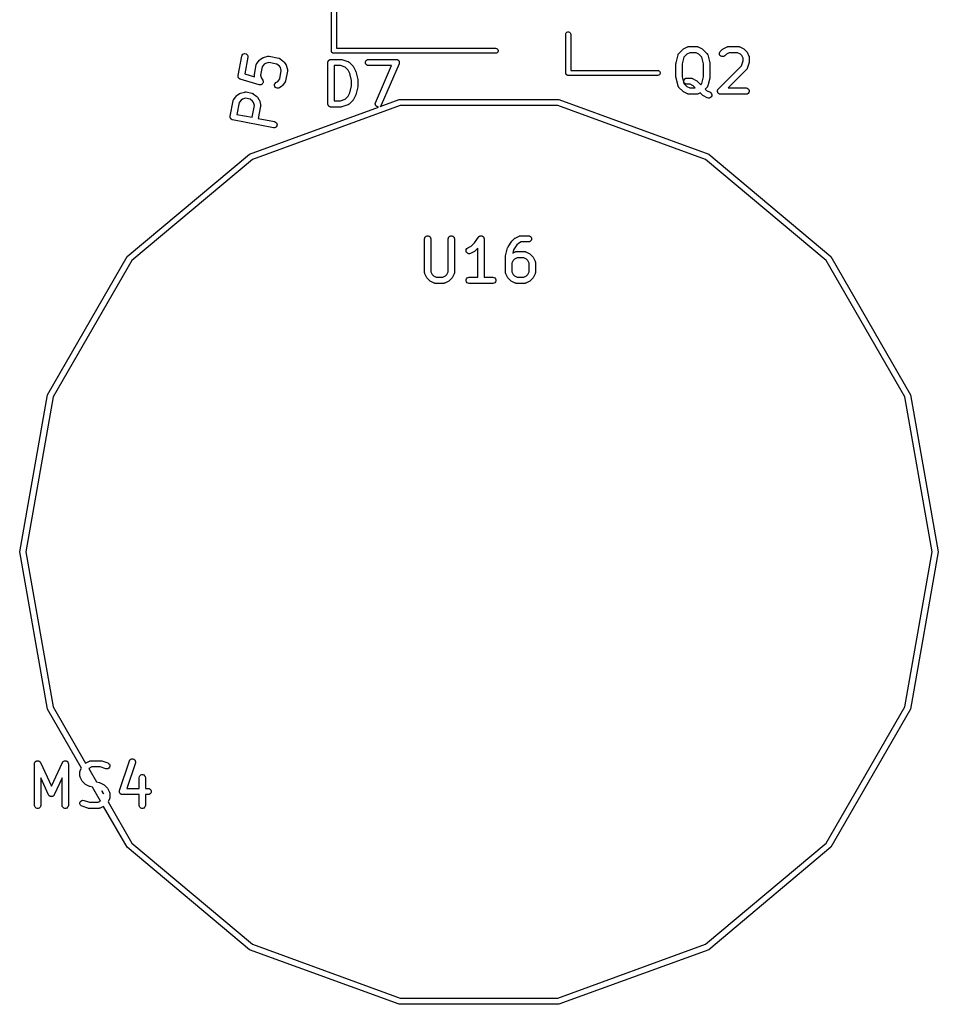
# Model space of a CAD drawing. Extents: x 83.4 to 168.1, y -157.3 to -85.4.
# Tile 22 of 60: x 139.7 to 161.8, y -157.3 to -133.6. Entities that reach past the tile are written whole.
import ezdxf

# ---------------------------------------------------------------- set-up
doc = ezdxf.new("R2010")
doc.units = 0
doc.header["$MEASUREMENT"] = 0
doc.layers.add('BLACK', color=7, linetype='CONTINUOUS')

msp = doc.modelspace()

# ---------------------------------------------------------------- linework, layer by layer
at = {"layer": 'Black'}
for p, q in [((147.19, -134.322), (147.19, -132.322)), ((147.31, -132.382), (147.31, -134.262)), ((152.855, -133.888), (152.871, -133.874)), ((152.871, -133.874), (152.891, -133.867)), ((152.891, -133.867), (152.911, -133.867)), ((152.911, -133.867), (152.931, -133.874)), ((152.931, -133.874), (152.947, -133.888)), ((152.841, -133.926), (152.845, -133.906)), ((152.841, -134.856), (152.841, -133.926)), ((152.845, -133.906), (152.855, -133.888)), ((152.947, -133.888), (152.957, -133.906)), ((152.957, -133.906), (152.961, -133.926)), ((152.961, -133.926), (152.961, -134.796)), ((147.191, -134.327), (147.19, -134.322)), ((147.191, -134.332), (147.191, -134.327)), ((147.193, -134.337), (147.191, -134.332)), ((147.194, -134.342), (147.193, -134.337)), ((147.197, -134.347), (147.194, -134.342)), ((147.199, -134.352), (147.197, -134.347)), ((147.202, -134.356), (147.199, -134.352)), ((147.205, -134.361), (147.202, -134.356)), ((147.31, -134.262), (151.15, -134.262)), ((151.15, -134.262), (151.171, -134.266)), ((151.171, -134.266), (151.189, -134.276)), ((151.189, -134.276), (151.202, -134.292)), ((151.202, -134.352), (151.189, -134.368)), ((151.202, -134.292), (151.21, -134.312)), ((151.21, -134.332), (151.202, -134.352)), ((151.21, -134.312), (151.21, -134.332)), ((155.569, -134.383), (155.664, -134.288)), ((155.664, -134.288), (155.674, -134.281)), ((155.674, -134.281), (155.684, -134.274)), ((155.684, -134.274), (155.779, -134.226)), ((155.779, -134.226), (155.783, -134.225)), ((155.783, -134.225), (155.787, -134.223)), ((155.787, -134.223), (155.795, -134.221)), ((155.795, -134.221), (155.804, -134.219)), ((155.804, -134.219), (155.808, -134.219)), ((155.808, -134.219), (155.812, -134.218)), ((155.812, -134.218), (156.003, -134.218)), ((156.003, -134.218), (156.007, -134.219)), ((156.007, -134.219), (156.012, -134.219)), ((156.012, -134.219), (156.02, -134.221)), ((156.02, -134.221), (156.029, -134.223)), ((156.029, -134.223), (156.032, -134.225)), ((156.032, -134.225), (156.036, -134.226)), ((156.036, -134.226), (156.132, -134.274)), ((156.132, -134.274), (156.141, -134.281)), ((156.141, -134.281), (156.151, -134.288)), ((156.151, -134.288), (156.246, -134.383)), ((156.547, -134.382), (156.554, -134.357)), ((156.554, -134.357), (156.569, -134.335)), ((156.569, -134.335), (156.617, -134.288)), ((156.617, -134.288), (156.626, -134.281)), ((156.626, -134.281), (156.636, -134.274)), ((156.636, -134.274), (156.731, -134.226)), ((156.731, -134.226), (156.735, -134.225)), ((156.735, -134.225), (156.739, -134.223)), ((156.739, -134.223), (156.748, -134.221)), ((156.748, -134.221), (156.756, -134.219)), ((156.756, -134.219), (156.761, -134.219)), ((156.761, -134.219), (156.765, -134.218)), ((156.765, -134.218), (157.003, -134.218)), ((157.003, -134.218), (157.007, -134.219)), ((157.007, -134.219), (157.012, -134.219)), ((157.012, -134.219), (157.02, -134.221)), ((157.02, -134.221), (157.029, -134.223)), ((157.029, -134.223), (157.032, -134.225)), ((157.032, -134.225), (157.036, -134.226)), ((157.036, -134.226), (157.132, -134.274)), ((157.132, -134.274), (157.141, -134.281)), ((157.141, -134.281), (157.151, -134.288)), ((157.151, -134.288), (157.199, -134.335)), ((157.199, -134.335), (157.206, -134.345)), ((157.206, -134.345), (157.213, -134.355)), ((157.213, -134.355), (157.26, -134.45)), ((144.941, -134.917), (145.032, -134.45)), ((145.032, -134.45), (145.042, -134.425)), ((145.042, -134.425), (145.059, -134.406)), ((145.059, -134.406), (145.081, -134.393)), ((145.081, -134.393), (145.107, -134.389)), ((145.179, -134.478), (145.102, -134.879)), ((145.107, -134.389), (145.133, -134.394)), ((145.133, -134.394), (145.155, -134.407)), ((145.155, -134.407), (145.171, -134.428)), ((145.171, -134.428), (145.18, -134.452)), ((145.18, -134.452), (145.179, -134.478)), ((145.393, -134.631), (145.458, -134.547)), ((145.458, -134.547), (145.467, -134.539)), ((145.467, -134.539), (145.475, -134.53)), ((145.475, -134.53), (145.531, -134.493)), ((145.531, -134.493), (145.542, -134.488)), ((145.542, -134.488), (145.553, -134.483)), ((145.553, -134.483), (145.656, -134.454)), ((145.656, -134.454), (145.66, -134.454)), ((145.66, -134.454), (145.664, -134.452)), ((145.664, -134.452), (145.673, -134.452)), ((145.673, -134.452), (145.682, -134.451)), ((145.682, -134.451), (145.686, -134.453)), ((145.686, -134.453), (145.69, -134.453)), ((145.69, -134.453), (145.924, -134.498)), ((145.924, -134.498), (145.928, -134.5)), ((145.928, -134.5), (145.932, -134.5)), ((145.932, -134.5), (145.94, -134.504)), ((145.94, -134.504), (145.948, -134.507)), ((145.948, -134.507), (145.951, -134.51)), ((145.951, -134.51), (145.955, -134.512)), ((145.955, -134.512), (146.04, -134.577)), ((146.04, -134.577), (146.048, -134.586)), ((146.048, -134.586), (146.056, -134.595)), ((146.056, -134.595), (146.094, -134.651)), ((147.109, -134.59), (147.111, -134.584)), ((147.109, -134.597), (147.109, -134.59)), ((147.111, -134.584), (147.112, -134.577)), ((147.112, -134.577), (147.115, -134.572)), ((147.115, -134.572), (147.118, -134.566)), ((147.118, -134.566), (147.122, -134.561)), ((147.122, -134.561), (147.125, -134.555)), ((147.125, -134.555), (147.13, -134.551)), ((147.13, -134.551), (147.134, -134.546)), ((147.134, -134.546), (147.14, -134.542)), ((147.14, -134.542), (147.145, -134.538)), ((147.145, -134.538), (147.151, -134.536)), ((147.151, -134.536), (147.157, -134.533)), ((147.157, -134.533), (147.163, -134.532)), ((147.163, -134.532), (147.169, -134.529)), ((147.169, -134.529), (147.176, -134.529)), ((147.176, -134.529), (147.183, -134.528)), ((147.183, -134.528), (147.421, -134.528)), ((147.209, -134.364), (147.205, -134.361)), ((147.212, -134.368), (147.209, -134.364)), ((147.216, -134.371), (147.212, -134.368)), ((147.22, -134.374), (147.216, -134.371)), ((147.225, -134.376), (147.22, -134.374)), ((147.23, -134.378), (147.225, -134.376)), ((147.235, -134.379), (147.23, -134.378)), ((147.24, -134.381), (147.235, -134.379)), ((147.245, -134.381), (147.24, -134.381)), ((147.25, -134.382), (147.245, -134.381)), ((151.15, -134.382), (147.25, -134.382)), ((147.421, -134.528), (147.432, -134.53)), ((147.432, -134.53), (147.444, -134.532)), ((147.444, -134.532), (147.587, -134.58)), ((147.587, -134.58), (147.591, -134.582)), ((147.591, -134.582), (147.595, -134.583)), ((147.595, -134.583), (147.602, -134.588)), ((147.602, -134.588), (147.61, -134.592)), ((147.61, -134.592), (147.613, -134.595)), ((147.613, -134.595), (147.616, -134.598)), ((148.013, -134.59), (148.022, -134.566)), ((148.013, -134.616), (148.013, -134.59)), ((148.022, -134.566), (148.039, -134.546)), ((148.039, -134.546), (148.062, -134.533)), ((148.062, -134.533), (148.087, -134.528)), ((148.087, -134.528), (148.754, -134.528)), ((148.754, -134.528), (148.762, -134.53)), ((148.762, -134.53), (148.771, -134.53)), ((148.771, -134.53), (148.775, -134.532)), ((148.775, -134.532), (148.78, -134.533)), ((148.78, -134.533), (148.787, -134.537)), ((148.787, -134.537), (148.795, -134.54)), ((148.795, -134.54), (148.798, -134.543)), ((148.798, -134.543), (148.802, -134.546)), ((148.802, -134.546), (148.808, -134.552)), ((148.808, -134.552), (148.814, -134.558)), ((148.814, -134.558), (148.816, -134.562)), ((148.816, -134.562), (148.819, -134.566)), ((148.819, -134.566), (148.822, -134.574)), ((148.822, -134.574), (148.826, -134.581)), ((148.826, -134.581), (148.826, -134.586)), ((148.826, -134.586), (148.828, -134.59)), ((148.828, -134.59), (148.828, -134.599)), ((151.171, -134.378), (151.15, -134.382)), ((151.189, -134.368), (151.171, -134.378)), ((155.502, -134.608), (155.549, -134.418)), ((155.549, -134.418), (155.552, -134.411)), ((155.552, -134.411), (155.554, -134.404)), ((155.554, -134.404), (155.557, -134.4)), ((155.557, -134.4), (155.56, -134.394)), ((155.56, -134.394), (155.565, -134.389)), ((155.565, -134.389), (155.569, -134.383)), ((155.69, -134.474), (155.649, -134.636)), ((155.762, -134.403), (155.69, -134.474)), ((155.83, -134.368), (155.762, -134.403)), ((155.985, -134.368), (155.83, -134.368)), ((156.054, -134.403), (155.985, -134.368)), ((156.126, -134.474), (156.054, -134.403)), ((156.166, -134.636), (156.126, -134.474)), ((156.246, -134.383), (156.251, -134.389)), ((156.251, -134.389), (156.256, -134.394)), ((156.256, -134.394), (156.258, -134.4)), ((156.258, -134.4), (156.261, -134.404)), ((156.261, -134.404), (156.263, -134.411)), ((156.263, -134.411), (156.266, -134.418)), ((156.266, -134.418), (156.314, -134.608)), ((156.55, -134.408), (156.547, -134.382)), ((156.561, -134.432), (156.55, -134.408)), ((156.579, -134.45), (156.561, -134.432)), ((156.603, -134.461), (156.579, -134.45)), ((156.629, -134.463), (156.603, -134.461)), ((156.654, -134.456), (156.629, -134.463)), ((156.675, -134.442), (156.654, -134.456)), ((156.714, -134.403), (156.675, -134.442)), ((156.783, -134.368), (156.714, -134.403)), ((156.985, -134.368), (156.783, -134.368)), ((157.054, -134.403), (156.985, -134.368)), ((157.084, -134.433), (157.054, -134.403)), ((157.08, -134.681), (157.118, -134.567)), ((157.118, -134.501), (157.084, -134.433)), ((157.118, -134.567), (157.118, -134.501)), ((157.26, -134.45), (157.262, -134.454)), ((157.262, -134.454), (157.264, -134.458)), ((157.264, -134.458), (157.265, -134.467)), ((157.265, -134.467), (157.268, -134.475)), ((157.266, -134.591), (157.265, -134.603)), ((157.268, -134.579), (157.266, -134.591)), ((157.268, -134.475), (157.268, -134.479)), ((157.268, -134.479), (157.268, -134.484)), ((157.268, -134.484), (157.268, -134.579)), ((145.333, -134.896), (145.379, -134.663)), ((145.379, -134.663), (145.38, -134.659)), ((145.38, -134.659), (145.381, -134.654)), ((145.381, -134.654), (145.385, -134.646)), ((145.385, -134.646), (145.388, -134.638)), ((145.388, -134.638), (145.391, -134.635)), ((145.391, -134.635), (145.393, -134.631)), ((145.523, -134.709), (145.484, -134.908)), ((145.569, -134.648), (145.523, -134.709)), ((145.605, -134.624), (145.569, -134.648)), ((145.679, -134.603), (145.605, -134.624)), ((145.878, -134.642), (145.679, -134.603)), ((145.939, -134.689), (145.878, -134.642)), ((145.963, -134.724), (145.939, -134.689)), ((145.945, -134.997), (145.983, -134.798)), ((145.983, -134.798), (145.963, -134.724)), ((146.134, -134.809), (146.088, -135.043)), ((146.094, -134.651), (146.099, -134.661)), ((146.099, -134.661), (146.104, -134.672)), ((146.104, -134.672), (146.132, -134.775)), ((146.132, -134.775), (146.133, -134.779)), ((146.133, -134.779), (146.134, -134.783)), ((146.134, -134.783), (146.134, -134.792)), ((146.134, -134.792), (146.135, -134.801)), ((146.135, -134.801), (146.134, -134.805)), ((146.134, -134.805), (146.134, -134.809)), ((147.108, -134.603), (147.109, -134.597)), ((147.108, -135.603), (147.108, -134.603)), ((147.258, -134.678), (147.258, -135.528)), ((147.408, -134.678), (147.258, -134.678)), ((147.523, -134.716), (147.408, -134.678)), ((147.597, -134.79), (147.523, -134.716)), ((147.636, -134.867), (147.597, -134.79)), ((147.616, -134.598), (147.712, -134.693)), ((147.712, -134.693), (147.719, -134.703)), ((147.719, -134.703), (147.726, -134.712)), ((147.726, -134.712), (147.773, -134.808)), ((147.773, -134.808), (147.776, -134.816)), ((147.776, -134.816), (147.779, -134.823)), ((147.779, -134.823), (147.827, -135.014)), ((148.022, -134.641), (148.013, -134.616)), ((148.039, -134.661), (148.022, -134.641)), ((148.062, -134.674), (148.039, -134.661)), ((148.087, -134.678), (148.062, -134.674)), ((148.64, -134.678), (148.087, -134.678)), ((148.256, -135.574), (148.64, -134.678)), ((148.823, -134.633), (148.394, -135.633)), ((148.825, -134.624), (148.823, -134.633)), ((148.828, -134.616), (148.825, -134.624)), ((148.828, -134.599), (148.829, -134.607)), ((148.829, -134.607), (148.828, -134.612)), ((148.828, -134.612), (148.828, -134.616)), ((152.961, -134.796), (155.061, -134.796)), ((155.061, -134.796), (155.082, -134.8)), ((155.082, -134.8), (155.1, -134.81)), ((155.1, -134.81), (155.113, -134.826)), ((155.113, -134.826), (155.12, -134.846)), ((155.499, -134.627), (155.501, -134.618)), ((155.499, -134.96), (155.499, -134.627)), ((155.501, -134.618), (155.502, -134.608)), ((155.649, -134.636), (155.649, -134.951)), ((156.166, -134.951), (156.166, -134.636)), ((156.314, -134.608), (156.314, -134.618)), ((156.314, -134.618), (156.316, -134.627)), ((156.316, -134.627), (156.316, -134.96)), ((156.521, -135.24), (157.08, -134.681)), ((157.199, -134.775), (156.755, -135.218)), ((157.201, -134.771), (157.199, -134.775)), ((157.205, -134.768), (157.201, -134.771)), ((157.209, -134.761), (157.205, -134.768)), ((157.214, -134.754), (157.209, -134.761)), ((157.215, -134.749), (157.214, -134.754)), ((157.217, -134.746), (157.215, -134.749)), ((157.265, -134.603), (157.217, -134.746)), ((144.94, -134.923), (144.941, -134.92)), ((144.941, -134.933), (144.94, -134.923)), ((144.941, -134.92), (144.941, -134.917)), ((144.941, -134.943), (144.941, -134.933)), ((144.942, -134.946), (144.941, -134.943)), ((144.942, -134.949), (144.942, -134.946)), ((144.946, -134.958), (144.942, -134.949)), ((144.949, -134.968), (144.946, -134.958)), ((144.951, -134.97), (144.949, -134.968)), ((144.952, -134.973), (144.951, -134.97)), ((144.959, -134.98), (144.952, -134.973)), ((144.966, -134.988), (144.959, -134.98)), ((144.968, -134.989), (144.966, -134.988)), ((144.97, -134.992), (144.968, -134.989)), ((144.979, -134.996), (144.97, -134.992)), ((144.988, -135.001), (144.979, -134.996)), ((144.991, -135.002), (144.988, -135.001)), ((144.993, -135.003), (144.991, -135.002)), ((145.452, -135.141), (144.993, -135.003)), ((145.102, -134.879), (145.34, -134.951)), ((145.332, -134.905), (145.333, -134.901)), ((145.333, -134.914), (145.332, -134.905)), ((145.333, -134.901), (145.333, -134.896)), ((145.333, -134.922), (145.333, -134.914)), ((145.334, -134.926), (145.333, -134.922)), ((145.335, -134.931), (145.334, -134.926)), ((145.34, -134.951), (145.335, -134.931)), ((145.484, -134.908), (145.505, -134.981)), ((145.505, -134.981), (145.535, -135.027)), ((145.535, -135.027), (145.536, -135.028)), ((145.536, -135.028), (145.536, -135.028)), ((145.536, -135.028), (145.541, -135.039)), ((145.541, -135.039), (145.546, -135.051)), ((145.546, -135.051), (145.546, -135.051)), ((145.546, -135.051), (145.546, -135.052)), ((145.546, -135.052), (145.547, -135.064)), ((145.547, -135.064), (145.548, -135.077)), ((145.852, -135.089), (145.898, -135.058)), ((145.898, -135.058), (145.945, -134.997)), ((146.079, -135.067), (146.076, -135.071)), ((146.082, -135.059), (146.079, -135.067)), ((146.086, -135.051), (146.082, -135.059)), ((146.087, -135.047), (146.086, -135.051)), ((146.088, -135.043), (146.087, -135.047)), ((147.679, -135.041), (147.636, -134.867)), ((147.679, -135.165), (147.679, -135.041)), ((147.827, -135.014), (147.827, -135.023)), ((147.827, -135.023), (147.829, -135.032)), ((147.829, -135.032), (147.829, -135.175)), ((152.842, -134.861), (152.841, -134.856)), ((152.842, -134.867), (152.842, -134.861)), ((152.844, -134.872), (152.842, -134.867)), ((152.845, -134.877), (152.844, -134.872)), ((152.847, -134.881), (152.845, -134.877)), ((152.849, -134.886), (152.847, -134.881)), ((152.852, -134.89), (152.849, -134.886)), ((152.855, -134.895), (152.852, -134.89)), ((152.859, -134.898), (152.855, -134.895)), ((152.862, -134.902), (152.859, -134.898)), ((152.867, -134.905), (152.862, -134.902)), ((152.871, -134.908), (152.867, -134.905)), ((152.876, -134.91), (152.871, -134.908)), ((152.88, -134.913), (152.876, -134.91)), ((152.886, -134.914), (152.88, -134.913)), ((152.891, -134.915), (152.886, -134.914)), ((152.896, -134.915), (152.891, -134.915)), ((152.901, -134.916), (152.896, -134.915)), ((155.061, -134.916), (152.901, -134.916)), ((155.082, -134.913), (155.061, -134.916)), ((155.1, -134.902), (155.082, -134.913)), ((155.113, -134.886), (155.1, -134.902)), ((155.12, -134.867), (155.113, -134.886)), ((155.12, -134.846), (155.12, -134.867)), ((155.501, -134.969), (155.499, -134.96)), ((155.502, -134.978), (155.501, -134.969)), ((155.549, -135.169), (155.502, -134.978)), ((155.649, -134.951), (155.69, -135.112)), ((155.691, -135.042), (155.7, -135.018)), ((155.691, -135.068), (155.691, -135.042)), ((155.7, -135.093), (155.691, -135.068)), ((155.7, -135.018), (155.717, -134.998)), ((155.717, -134.998), (155.739, -134.985)), ((155.739, -134.985), (155.765, -134.98)), ((155.765, -134.98), (155.86, -134.98)), ((155.86, -134.98), (155.864, -134.981)), ((155.864, -134.981), (155.869, -134.981)), ((155.869, -134.981), (155.877, -134.983)), ((155.877, -134.983), (155.886, -134.985)), ((155.886, -134.985), (155.889, -134.987)), ((155.889, -134.987), (155.894, -134.988)), ((155.894, -134.988), (155.989, -135.036)), ((155.989, -135.036), (155.999, -135.043)), ((155.999, -135.043), (156.008, -135.05)), ((156.008, -135.05), (156.098, -135.14)), ((156.126, -135.112), (156.166, -134.951)), ((156.314, -134.978), (156.266, -135.169)), ((156.316, -134.96), (156.314, -134.969)), ((156.314, -134.969), (156.314, -134.978)), ((145.453, -135.141), (145.452, -135.141)), ((145.452, -135.141), (145.452, -135.141)), ((145.465, -135.142), (145.453, -135.141)), ((145.478, -135.144), (145.465, -135.142)), ((145.479, -135.144), (145.478, -135.144)), ((145.478, -135.144), (145.478, -135.144)), ((145.491, -135.141), (145.479, -135.144)), ((145.503, -135.138), (145.491, -135.141)), ((145.504, -135.138), (145.503, -135.138)), ((145.503, -135.138), (145.503, -135.138)), ((145.514, -135.131), (145.504, -135.138)), ((145.525, -135.124), (145.514, -135.131)), ((145.533, -135.113), (145.525, -135.123)), ((145.525, -135.123), (145.525, -135.123)), ((145.525, -135.123), (145.525, -135.124)), ((145.54, -135.103), (145.533, -135.113)), ((145.541, -135.102), (145.54, -135.102)), ((145.54, -135.102), (145.54, -135.103)), ((145.544, -135.09), (145.541, -135.102)), ((145.548, -135.078), (145.544, -135.09)), ((145.548, -135.077), (145.548, -135.077)), ((145.548, -135.077), (145.548, -135.078)), ((145.819, -135.156), (145.822, -135.13)), ((145.825, -135.181), (145.819, -135.156)), ((145.822, -135.13), (145.833, -135.107)), ((145.84, -135.203), (145.825, -135.181)), ((145.833, -135.107), (145.852, -135.089)), ((145.861, -135.218), (145.84, -135.203)), ((145.886, -135.225), (145.861, -135.218)), ((145.912, -135.224), (145.886, -135.225)), ((145.936, -135.213), (145.912, -135.224)), ((145.992, -135.175), (145.936, -135.213)), ((146, -135.167), (145.992, -135.175)), ((146.009, -135.159), (146, -135.167)), ((146.074, -135.074), (146.009, -135.159)), ((146.076, -135.071), (146.074, -135.074)), ((147.636, -135.339), (147.679, -135.165)), ((147.827, -135.193), (147.779, -135.383)), ((147.829, -135.175), (147.827, -135.184)), ((147.827, -135.184), (147.827, -135.193)), ((155.552, -135.175), (155.549, -135.169)), ((155.554, -135.182), (155.552, -135.175)), ((155.557, -135.187), (155.554, -135.182)), ((155.56, -135.192), (155.557, -135.187)), ((155.565, -135.198), (155.56, -135.192)), ((155.569, -135.203), (155.565, -135.198)), ((155.664, -135.299), (155.569, -135.203)), ((155.674, -135.306), (155.664, -135.299)), ((155.684, -135.313), (155.674, -135.306)), ((155.69, -135.112), (155.762, -135.184)), ((155.717, -135.113), (155.7, -135.093)), ((155.739, -135.126), (155.717, -135.113)), ((155.765, -135.13), (155.739, -135.126)), ((155.762, -135.184), (155.83, -135.218)), ((155.842, -135.13), (155.765, -135.13)), ((155.83, -135.218), (155.965, -135.218)), ((155.911, -135.164), (155.842, -135.13)), ((155.965, -135.218), (155.911, -135.164)), ((156.098, -135.14), (156.126, -135.112)), ((156.246, -135.203), (156.204, -135.246)), ((156.204, -135.246), (156.238, -135.279)), ((156.238, -135.279), (156.322, -135.321)), ((156.251, -135.198), (156.246, -135.203)), ((156.256, -135.192), (156.251, -135.198)), ((156.258, -135.187), (156.256, -135.192)), ((156.261, -135.182), (156.258, -135.187)), ((156.263, -135.175), (156.261, -135.182)), ((156.266, -135.169), (156.263, -135.175)), ((156.5, -135.287), (156.501, -135.284)), ((156.501, -135.296), (156.5, -135.287)), ((156.501, -135.28), (156.504, -135.271)), ((156.501, -135.284), (156.501, -135.28)), ((156.501, -135.306), (156.501, -135.296)), ((156.502, -135.309), (156.501, -135.306)), ((156.504, -135.271), (156.506, -135.262)), ((156.506, -135.262), (156.508, -135.259)), ((156.508, -135.259), (156.509, -135.256)), ((156.509, -135.256), (156.516, -135.248)), ((156.516, -135.248), (156.521, -135.24)), ((156.755, -135.218), (157.193, -135.218)), ((157.193, -135.218), (157.219, -135.223)), ((157.219, -135.223), (157.242, -135.236)), ((157.242, -135.236), (157.258, -135.256)), ((157.258, -135.256), (157.267, -135.28)), ((157.267, -135.306), (157.258, -135.331)), ((157.267, -135.28), (157.267, -135.306)), ((144.751, -135.899), (144.823, -135.525)), ((144.823, -135.525), (144.825, -135.521)), ((144.825, -135.516), (144.829, -135.509)), ((144.825, -135.521), (144.825, -135.516)), ((144.829, -135.509), (144.833, -135.5)), ((144.833, -135.5), (144.835, -135.497)), ((144.835, -135.497), (144.837, -135.493)), ((144.837, -135.493), (144.902, -135.409)), ((144.902, -135.409), (144.911, -135.401)), ((144.911, -135.401), (144.92, -135.393)), ((144.92, -135.393), (144.976, -135.355)), ((145.014, -135.51), (144.967, -135.571)), ((144.976, -135.355), (144.987, -135.35)), ((144.987, -135.35), (144.997, -135.345)), ((144.997, -135.345), (145.1, -135.316)), ((145.049, -135.486), (145.014, -135.51)), ((145.123, -135.465), (145.049, -135.486)), ((145.1, -135.316), (145.104, -135.316)), ((145.104, -135.316), (145.108, -135.314)), ((145.108, -135.314), (145.117, -135.315)), ((145.117, -135.315), (145.126, -135.314)), ((145.229, -135.486), (145.123, -135.465)), ((145.126, -135.314), (145.13, -135.315)), ((145.13, -135.315), (145.134, -135.315)), ((145.134, -135.315), (145.275, -135.342)), ((145.289, -135.533), (145.229, -135.486)), ((145.275, -135.342), (145.279, -135.344)), ((145.279, -135.344), (145.283, -135.344)), ((145.283, -135.344), (145.291, -135.348)), ((145.313, -135.568), (145.289, -135.533)), ((145.291, -135.348), (145.299, -135.351)), ((145.299, -135.351), (145.302, -135.354)), ((145.302, -135.354), (145.306, -135.356)), ((145.306, -135.356), (145.391, -135.421)), ((145.391, -135.421), (145.399, -135.43)), ((145.399, -135.43), (145.407, -135.439)), ((145.407, -135.439), (145.445, -135.495)), ((145.445, -135.495), (145.45, -135.506)), ((145.45, -135.506), (145.455, -135.516)), ((145.455, -135.516), (145.483, -135.619)), ((147.258, -135.528), (147.408, -135.528)), ((147.408, -135.528), (147.523, -135.49)), ((147.523, -135.49), (147.597, -135.416)), ((147.597, -135.416), (147.636, -135.339)), ((147.712, -135.513), (147.616, -135.609)), ((147.719, -135.503), (147.712, -135.513)), ((147.726, -135.494), (147.719, -135.503)), ((147.773, -135.399), (147.726, -135.494)), ((147.776, -135.391), (147.773, -135.399)), ((147.779, -135.383), (147.776, -135.391)), ((148.369, -135.663), (148.827, -135.496)), ((148.827, -135.496), (152.673, -135.496)), ((152.673, -135.496), (156.288, -136.812)), ((155.779, -135.36), (155.684, -135.313)), ((155.783, -135.362), (155.779, -135.36)), ((155.787, -135.364), (155.783, -135.362)), ((155.795, -135.365), (155.787, -135.364)), ((155.804, -135.368), (155.795, -135.365)), ((155.808, -135.368), (155.804, -135.368)), ((155.812, -135.368), (155.808, -135.368)), ((156.003, -135.368), (155.812, -135.368)), ((156.007, -135.368), (156.003, -135.368)), ((156.012, -135.368), (156.007, -135.368)), ((156.02, -135.365), (156.012, -135.368)), ((156.029, -135.364), (156.02, -135.365)), ((156.032, -135.362), (156.029, -135.364)), ((156.036, -135.36), (156.032, -135.362)), ((156.083, -135.337), (156.036, -135.36)), ((156.14, -135.394), (156.083, -135.337)), ((156.15, -135.401), (156.14, -135.394)), ((156.16, -135.408), (156.15, -135.401)), ((156.255, -135.456), (156.16, -135.408)), ((156.28, -135.463), (156.255, -135.456)), ((156.306, -135.461), (156.28, -135.463)), ((156.33, -135.451), (156.306, -135.461)), ((156.322, -135.321), (156.343, -135.337)), ((156.349, -135.433), (156.33, -135.451)), ((156.343, -135.337), (156.357, -135.359)), ((156.361, -135.41), (156.349, -135.433)), ((156.357, -135.359), (156.364, -135.384)), ((156.364, -135.384), (156.361, -135.41)), ((156.502, -135.313), (156.502, -135.309)), ((156.506, -135.322), (156.502, -135.313)), ((156.509, -135.331), (156.506, -135.322)), ((156.512, -135.333), (156.509, -135.331)), ((156.513, -135.336), (156.512, -135.333)), ((156.52, -135.343), (156.513, -135.336)), ((156.526, -135.351), (156.52, -135.343)), ((156.529, -135.352), (156.526, -135.351)), ((156.531, -135.355), (156.529, -135.352)), ((156.54, -135.359), (156.531, -135.355)), ((156.549, -135.364), (156.54, -135.359)), ((156.552, -135.364), (156.549, -135.364)), ((156.555, -135.366), (156.552, -135.364)), ((156.565, -135.367), (156.555, -135.366)), ((156.574, -135.368), (156.565, -135.367)), ((157.193, -135.368), (156.574, -135.368)), ((157.219, -135.364), (157.193, -135.368)), ((157.242, -135.351), (157.219, -135.364)), ((157.258, -135.331), (157.242, -135.351)), ((144.967, -135.571), (144.912, -135.854)), ((145.213, -136.812), (148.329, -135.677)), ((145.279, -135.925), (145.334, -135.642)), ((148.853, -135.644), (145.288, -136.942)), ((145.334, -135.642), (145.313, -135.568)), ((145.485, -135.653), (145.426, -135.954)), ((145.483, -135.619), (145.484, -135.623)), ((145.484, -135.623), (145.485, -135.627)), ((145.485, -135.627), (145.485, -135.636)), ((145.485, -135.636), (145.486, -135.645)), ((145.486, -135.645), (145.485, -135.649)), ((145.485, -135.649), (145.485, -135.653)), ((147.109, -135.61), (147.108, -135.603)), ((147.109, -135.616), (147.109, -135.61)), ((147.111, -135.622), (147.109, -135.616)), ((147.112, -135.629), (147.111, -135.622)), ((147.115, -135.634), (147.112, -135.629)), ((147.118, -135.641), (147.115, -135.634)), ((147.122, -135.646), (147.118, -135.641)), ((147.125, -135.651), (147.122, -135.646)), ((147.13, -135.656), (147.125, -135.651)), ((147.134, -135.661), (147.13, -135.656)), ((147.14, -135.664), (147.134, -135.661)), ((147.145, -135.668), (147.14, -135.664)), ((147.151, -135.67), (147.145, -135.668)), ((147.157, -135.674), (147.151, -135.67)), ((147.163, -135.675), (147.157, -135.674)), ((147.169, -135.677), (147.163, -135.675)), ((147.176, -135.677), (147.169, -135.677)), ((147.183, -135.678), (147.176, -135.677)), ((147.421, -135.678), (147.183, -135.678)), ((147.432, -135.676), (147.421, -135.678)), ((147.444, -135.674), (147.432, -135.676)), ((147.587, -135.627), (147.444, -135.674)), ((147.591, -135.625), (147.587, -135.627)), ((147.595, -135.623), (147.591, -135.625)), ((147.602, -135.618), (147.595, -135.623)), ((147.61, -135.614), (147.602, -135.618)), ((147.613, -135.611), (147.61, -135.614)), ((147.616, -135.609), (147.613, -135.611)), ((148.25, -135.599), (148.256, -135.574)), ((148.254, -135.625), (148.25, -135.599)), ((148.265, -135.648), (148.254, -135.625)), ((148.284, -135.666), (148.265, -135.648)), ((148.308, -135.676), (148.284, -135.666)), ((148.329, -135.677), (148.308, -135.676)), ((148.38, -135.654), (148.369, -135.663)), ((148.394, -135.633), (148.38, -135.654)), ((152.647, -135.644), (148.853, -135.644)), ((156.213, -136.942), (152.647, -135.644)), ((144.749, -135.912), (144.75, -135.905)), ((144.75, -135.918), (144.749, -135.912)), ((144.75, -135.905), (144.751, -135.899)), ((144.75, -135.925), (144.75, -135.918)), ((144.752, -135.931), (144.75, -135.925)), ((144.753, -135.937), (144.752, -135.931)), ((144.756, -135.943), (144.753, -135.937)), ((144.759, -135.949), (144.756, -135.943)), ((144.763, -135.955), (144.759, -135.949)), ((144.766, -135.96), (144.763, -135.955)), ((144.771, -135.965), (144.766, -135.96)), ((144.775, -135.97), (144.771, -135.965)), ((144.781, -135.973), (144.775, -135.97)), ((144.786, -135.977), (144.781, -135.973)), ((144.792, -135.98), (144.786, -135.977)), ((144.797, -135.983), (144.792, -135.98)), ((144.804, -135.984), (144.797, -135.983)), ((144.81, -135.987), (144.804, -135.984)), ((145.791, -136.177), (144.81, -135.987)), ((144.912, -135.854), (145.279, -135.925)), ((145.426, -135.954), (145.82, -136.03)), ((145.817, -136.178), (145.791, -136.177)), ((145.842, -136.169), (145.817, -136.178)), ((145.82, -136.03), (145.844, -136.04)), ((145.862, -136.153), (145.842, -136.169)), ((145.844, -136.04), (145.864, -136.057)), ((145.876, -136.131), (145.862, -136.153)), ((145.864, -136.057), (145.877, -136.079)), ((145.881, -136.105), (145.876, -136.131)), ((145.877, -136.079), (145.881, -136.105)), ((142.266, -139.284), (145.213, -136.812)), ((145.288, -136.942), (142.381, -139.381)), ((159.119, -139.381), (156.213, -136.942)), ((156.288, -136.812), (159.234, -139.284)), ((149.437, -138.855), (149.442, -138.83)), ((149.437, -139.665), (149.437, -138.855)), ((149.442, -138.83), (149.455, -138.807)), ((149.455, -138.807), (149.475, -138.79)), ((149.475, -138.79), (149.499, -138.781)), ((149.499, -138.781), (149.525, -138.781)), ((149.525, -138.781), (149.55, -138.79)), ((149.55, -138.79), (149.57, -138.807)), ((149.57, -138.807), (149.583, -138.83)), ((149.583, -138.83), (149.587, -138.855)), ((149.587, -138.855), (149.587, -139.647)), ((150.009, -138.855), (150.013, -138.83)), ((150.009, -139.647), (150.009, -138.855)), ((150.013, -138.83), (150.026, -138.807)), ((150.026, -138.807), (150.046, -138.79)), ((150.046, -138.79), (150.07, -138.781)), ((150.07, -138.781), (150.097, -138.781)), ((150.097, -138.781), (150.121, -138.79)), ((150.121, -138.79), (150.141, -138.807)), ((150.141, -138.807), (150.154, -138.83)), ((150.154, -138.83), (150.159, -138.855)), ((150.159, -138.855), (150.159, -139.665)), ((150.644, -138.95), (150.735, -138.814)), ((150.735, -138.814), (150.738, -138.811)), ((150.738, -138.811), (150.74, -138.807)), ((150.74, -138.807), (150.747, -138.801)), ((150.747, -138.801), (150.753, -138.795)), ((150.753, -138.795), (150.757, -138.793)), ((150.757, -138.793), (150.76, -138.79)), ((150.76, -138.79), (150.769, -138.787)), ((150.769, -138.787), (150.777, -138.783)), ((150.777, -138.783), (150.781, -138.783)), ((150.781, -138.783), (150.785, -138.781)), ((150.785, -138.781), (150.794, -138.781)), ((150.794, -138.781), (150.803, -138.78)), ((150.803, -138.78), (150.807, -138.781)), ((150.807, -138.781), (150.811, -138.781)), ((150.811, -138.781), (150.819, -138.785)), ((150.819, -138.785), (150.828, -138.787)), ((150.828, -138.787), (150.831, -138.789)), ((150.831, -138.789), (150.835, -138.79)), ((150.835, -138.79), (150.842, -138.796)), ((150.842, -138.796), (150.85, -138.801)), ((150.85, -138.801), (150.852, -138.804)), ((150.852, -138.804), (150.855, -138.807)), ((150.855, -138.807), (150.86, -138.815)), ((150.86, -138.815), (150.865, -138.822)), ((150.865, -138.822), (150.866, -138.826)), ((150.866, -138.826), (150.868, -138.83)), ((150.868, -138.83), (150.87, -138.839)), ((150.87, -138.839), (150.872, -138.847)), ((150.872, -138.847), (150.872, -138.851)), ((150.872, -138.851), (150.873, -138.855)), ((150.873, -138.855), (150.873, -139.78)), ((151.554, -138.898), (151.602, -138.85)), ((151.602, -138.85), (151.612, -138.843)), ((151.612, -138.843), (151.621, -138.836)), ((151.621, -138.836), (151.717, -138.788)), ((151.717, -138.788), (151.721, -138.787)), ((151.721, -138.787), (151.725, -138.785)), ((151.725, -138.785), (151.733, -138.783)), ((151.733, -138.783), (151.742, -138.781)), ((151.742, -138.781), (151.746, -138.781)), ((151.746, -138.781), (151.75, -138.78)), ((151.75, -138.78), (151.941, -138.78)), ((151.941, -138.78), (151.966, -138.785)), ((151.966, -138.785), (151.989, -138.798)), ((151.989, -138.798), (152.006, -138.818)), ((152.006, -138.818), (152.015, -138.842)), ((152.015, -138.868), (152.006, -138.893)), ((152.015, -138.842), (152.015, -138.868)), ((150.443, -139.111), (150.458, -139.089)), ((150.458, -139.089), (150.479, -139.074)), ((150.479, -139.074), (150.563, -139.032)), ((150.563, -139.032), (150.644, -138.95)), ((150.723, -139.084), (150.66, -139.146)), ((150.723, -139.78), (150.723, -139.084)), ((151.392, -139.266), (151.439, -139.075)), ((151.439, -139.075), (151.444, -139.064)), ((151.444, -139.064), (151.45, -139.052)), ((151.45, -139.052), (151.545, -138.909)), ((151.545, -138.909), (151.55, -138.904)), ((151.55, -138.904), (151.554, -138.898)), ((151.666, -138.998), (151.582, -139.124)), ((151.699, -138.965), (151.666, -138.998)), ((151.768, -138.93), (151.699, -138.965)), ((151.941, -138.93), (151.768, -138.93)), ((151.966, -138.926), (151.941, -138.93)), ((151.989, -138.913), (151.966, -138.926)), ((152.006, -138.893), (151.989, -138.913)), ((140.343, -142.615), (142.266, -139.284)), ((150.437, -139.137), (150.443, -139.111)), ((150.44, -139.162), (150.437, -139.137)), ((150.452, -139.186), (150.44, -139.162)), ((150.471, -139.204), (150.452, -139.186)), ((150.495, -139.214), (150.471, -139.204)), ((150.521, -139.216), (150.495, -139.214)), ((150.546, -139.208), (150.521, -139.216)), ((150.641, -139.161), (150.546, -139.208)), ((150.651, -139.153), (150.641, -139.161)), ((150.66, -139.146), (150.651, -139.153)), ((151.389, -139.284), (151.391, -139.275)), ((151.389, -139.665), (151.389, -139.284)), ((151.391, -139.275), (151.392, -139.266)), ((151.582, -139.124), (151.563, -139.198)), ((151.563, -139.198), (151.621, -139.169)), ((151.673, -139.311), (151.604, -139.346)), ((151.621, -139.169), (151.626, -139.168)), ((151.626, -139.168), (151.629, -139.166)), ((151.629, -139.166), (151.638, -139.164)), ((151.638, -139.164), (151.646, -139.162)), ((151.646, -139.162), (151.651, -139.162)), ((151.651, -139.162), (151.655, -139.161)), ((151.655, -139.161), (151.845, -139.161)), ((151.828, -139.311), (151.673, -139.311)), ((151.896, -139.346), (151.828, -139.311)), ((151.845, -139.161), (151.85, -139.162)), ((151.85, -139.162), (151.854, -139.162)), ((151.854, -139.162), (151.862, -139.164)), ((151.862, -139.164), (151.871, -139.166)), ((151.871, -139.166), (151.875, -139.168)), ((151.875, -139.168), (151.879, -139.169)), ((151.879, -139.169), (151.974, -139.217)), ((151.974, -139.217), (151.984, -139.224)), ((151.984, -139.224), (151.994, -139.231)), ((151.994, -139.231), (152.041, -139.279)), ((152.041, -139.279), (152.048, -139.288)), ((152.048, -139.288), (152.055, -139.298)), ((152.055, -139.298), (152.103, -139.393)), ((159.234, -139.284), (161.157, -142.615)), ((142.381, -139.381), (140.484, -142.666)), ((151.574, -139.376), (151.539, -139.444)), ((151.539, -139.444), (151.539, -139.647)), ((151.604, -139.346), (151.574, -139.376)), ((151.927, -139.376), (151.896, -139.346)), ((151.961, -139.444), (151.927, -139.376)), ((151.961, -139.647), (151.961, -139.444)), ((152.103, -139.393), (152.104, -139.397)), ((152.104, -139.397), (152.106, -139.401)), ((152.106, -139.401), (152.108, -139.41)), ((152.108, -139.41), (152.11, -139.418)), ((152.11, -139.418), (152.11, -139.423)), ((152.11, -139.423), (152.111, -139.427)), ((152.111, -139.427), (152.111, -139.665)), ((161.016, -142.666), (159.119, -139.381)), ((149.438, -139.669), (149.437, -139.665)), ((149.438, -139.673), (149.438, -139.669)), ((149.44, -139.682), (149.438, -139.673)), ((149.442, -139.691), (149.44, -139.682)), ((149.444, -139.694), (149.442, -139.691)), ((149.445, -139.698), (149.444, -139.694)), ((149.493, -139.794), (149.445, -139.698)), ((149.5, -139.803), (149.493, -139.794)), ((149.507, -139.813), (149.5, -139.803)), ((149.554, -139.861), (149.507, -139.813)), ((149.587, -139.647), (149.621, -139.716)), ((149.621, -139.716), (149.652, -139.746)), ((149.652, -139.746), (149.72, -139.78)), ((149.72, -139.78), (149.875, -139.78)), ((149.875, -139.78), (149.944, -139.746)), ((149.944, -139.746), (149.974, -139.716)), ((149.974, -139.716), (150.009, -139.647)), ((150.089, -139.813), (150.041, -139.861)), ((150.096, -139.803), (150.089, -139.813)), ((150.103, -139.794), (150.096, -139.803)), ((150.151, -139.698), (150.103, -139.794)), ((150.152, -139.694), (150.151, -139.698)), ((150.154, -139.691), (150.152, -139.694)), ((150.156, -139.682), (150.154, -139.691)), ((150.158, -139.673), (150.156, -139.682)), ((150.159, -139.665), (150.158, -139.669)), ((150.158, -139.669), (150.158, -139.673)), ((150.447, -139.818), (150.464, -139.798)), ((150.464, -139.798), (150.486, -139.785)), ((150.486, -139.785), (150.512, -139.78)), ((150.512, -139.78), (150.723, -139.78)), ((150.873, -139.78), (151.084, -139.78)), ((151.084, -139.78), (151.109, -139.785)), ((151.109, -139.785), (151.132, -139.798)), ((151.132, -139.798), (151.148, -139.818)), ((151.39, -139.669), (151.389, -139.665)), ((151.39, -139.673), (151.39, -139.669)), ((151.392, -139.682), (151.39, -139.673)), ((151.394, -139.691), (151.392, -139.682)), ((151.396, -139.694), (151.394, -139.691)), ((151.397, -139.698), (151.396, -139.694)), ((151.445, -139.794), (151.397, -139.698)), ((151.452, -139.803), (151.445, -139.794)), ((151.459, -139.813), (151.452, -139.803)), ((151.507, -139.861), (151.459, -139.813)), ((151.539, -139.647), (151.574, -139.716)), ((151.574, -139.716), (151.604, -139.746)), ((151.604, -139.746), (151.673, -139.78)), ((151.673, -139.78), (151.828, -139.78)), ((151.828, -139.78), (151.896, -139.746)), ((151.896, -139.746), (151.927, -139.716)), ((151.927, -139.716), (151.961, -139.647)), ((152.041, -139.813), (151.994, -139.861)), ((152.048, -139.803), (152.041, -139.813)), ((152.055, -139.794), (152.048, -139.803)), ((152.103, -139.698), (152.055, -139.794)), ((152.104, -139.694), (152.103, -139.698)), ((152.106, -139.691), (152.104, -139.694)), ((152.108, -139.682), (152.106, -139.691)), ((152.11, -139.673), (152.108, -139.682)), ((152.111, -139.665), (152.11, -139.669)), ((152.11, -139.669), (152.11, -139.673)), ((149.564, -139.868), (149.554, -139.861)), ((149.574, -139.875), (149.564, -139.868)), ((149.669, -139.922), (149.574, -139.875)), ((149.673, -139.924), (149.669, -139.922)), ((149.677, -139.926), (149.673, -139.924)), ((149.686, -139.927), (149.677, -139.926)), ((149.694, -139.93), (149.686, -139.927)), ((149.698, -139.93), (149.694, -139.93)), ((149.703, -139.93), (149.698, -139.93)), ((149.893, -139.93), (149.703, -139.93)), ((149.897, -139.93), (149.893, -139.93)), ((149.902, -139.93), (149.897, -139.93)), ((149.91, -139.927), (149.902, -139.93)), ((149.919, -139.926), (149.91, -139.927)), ((149.922, -139.924), (149.919, -139.926)), ((149.927, -139.922), (149.922, -139.924)), ((150.022, -139.875), (149.927, -139.922)), ((150.031, -139.868), (150.022, -139.875)), ((150.041, -139.861), (150.031, -139.868)), ((150.438, -139.842), (150.447, -139.818)), ((150.438, -139.868), (150.438, -139.842)), ((150.447, -139.893), (150.438, -139.868)), ((150.464, -139.913), (150.447, -139.893)), ((150.486, -139.926), (150.464, -139.913)), ((150.512, -139.93), (150.486, -139.926)), ((151.084, -139.93), (150.512, -139.93)), ((151.109, -139.926), (151.084, -139.93)), ((151.132, -139.913), (151.109, -139.926)), ((151.148, -139.893), (151.132, -139.913)), ((151.148, -139.818), (151.157, -139.842)), ((151.157, -139.868), (151.148, -139.893)), ((151.157, -139.842), (151.157, -139.868)), ((151.516, -139.868), (151.507, -139.861)), ((151.526, -139.875), (151.516, -139.868)), ((151.621, -139.922), (151.526, -139.875)), ((151.626, -139.924), (151.621, -139.922)), ((151.629, -139.926), (151.626, -139.924)), ((151.638, -139.927), (151.629, -139.926)), ((151.646, -139.93), (151.638, -139.927)), ((151.651, -139.93), (151.646, -139.93)), ((151.655, -139.93), (151.651, -139.93)), ((151.845, -139.93), (151.655, -139.93)), ((151.85, -139.93), (151.845, -139.93)), ((151.854, -139.93), (151.85, -139.93)), ((151.862, -139.927), (151.854, -139.93)), ((151.871, -139.926), (151.862, -139.927)), ((151.875, -139.924), (151.871, -139.926)), ((151.879, -139.922), (151.875, -139.924)), ((151.974, -139.875), (151.879, -139.922)), ((151.984, -139.868), (151.974, -139.875)), ((151.994, -139.861), (151.984, -139.868)), ((139.675, -146.403), (140.343, -142.615)), ((140.484, -142.666), (139.825, -146.403)), ((161.675, -146.403), (161.016, -142.666)), ((161.157, -142.615), (161.825, -146.403)), ((140.343, -150.191), (139.675, -146.403)), ((139.825, -146.403), (140.484, -150.14)), ((161.016, -150.14), (161.675, -146.403)), ((161.825, -146.403), (161.157, -150.191)), ((141.164, -151.613), (140.343, -150.191)), ((140.484, -150.14), (141.265, -151.493)), ((159.119, -153.425), (161.016, -150.14)), ((161.157, -150.191), (159.234, -153.522)), ((140.067, -151.45), (140.07, -151.448)), ((140.07, -151.448), (140.079, -151.445)), ((140.079, -151.445), (140.088, -151.441)), ((140.088, -151.441), (140.091, -151.44)), ((140.091, -151.44), (140.094, -151.439)), ((140.094, -151.439), (140.104, -151.439)), ((140.104, -151.439), (140.114, -151.438)), ((140.114, -151.438), (140.117, -151.439)), ((140.117, -151.439), (140.12, -151.439)), ((140.12, -151.439), (140.129, -151.443)), ((140.129, -151.443), (140.139, -151.445)), ((140.139, -151.445), (140.141, -151.447)), ((140.141, -151.447), (140.145, -151.448)), ((140.145, -151.448), (140.152, -151.454)), ((140.729, -151.454), (140.736, -151.448)), ((140.736, -151.448), (140.739, -151.447)), ((140.739, -151.447), (140.742, -151.445)), ((140.742, -151.445), (140.752, -151.443)), ((140.752, -151.443), (140.761, -151.439)), ((140.761, -151.439), (140.764, -151.439)), ((140.764, -151.439), (140.767, -151.438)), ((140.767, -151.438), (140.777, -151.439)), ((140.777, -151.439), (140.787, -151.439)), ((140.787, -151.439), (140.79, -151.44)), ((140.79, -151.44), (140.793, -151.441)), ((140.793, -151.441), (140.802, -151.445)), ((140.802, -151.445), (140.811, -151.448)), ((140.811, -151.448), (140.814, -151.45)), ((141.265, -151.493), (141.359, -151.446)), ((141.359, -151.446), (141.363, -151.445)), ((141.363, -151.445), (141.367, -151.443)), ((141.367, -151.443), (141.376, -151.441)), ((141.376, -151.441), (141.384, -151.439)), ((141.384, -151.439), (141.389, -151.439)), ((141.389, -151.439), (141.393, -151.438)), ((141.393, -151.438), (141.631, -151.438)), ((141.631, -151.438), (141.643, -151.44)), ((141.643, -151.44), (141.655, -151.442)), ((141.655, -151.442), (141.797, -151.49)), ((142.084, -152.156), (142.322, -151.442)), ((142.322, -151.442), (142.334, -151.419)), ((142.334, -151.419), (142.354, -151.402)), ((142.354, -151.402), (142.378, -151.392)), ((142.378, -151.392), (142.404, -151.391)), ((142.404, -151.391), (142.429, -151.399)), ((142.429, -151.399), (142.449, -151.416)), ((142.449, -151.416), (142.463, -151.438)), ((142.463, -151.438), (142.468, -151.463)), ((140.032, -151.513), (140.034, -151.503)), ((140.032, -152.513), (140.032, -151.513)), ((140.034, -151.503), (140.035, -151.494)), ((140.035, -151.494), (140.036, -151.491)), ((140.036, -151.491), (140.037, -151.487)), ((140.037, -151.487), (140.042, -151.479)), ((140.042, -151.479), (140.046, -151.47)), ((140.046, -151.47), (140.048, -151.468)), ((140.048, -151.468), (140.05, -151.465)), ((140.05, -151.465), (140.057, -151.459)), ((140.057, -151.459), (140.064, -151.452)), ((140.064, -151.452), (140.067, -151.45)), ((140.152, -151.454), (140.16, -151.46)), ((140.16, -151.46), (140.162, -151.463)), ((140.162, -151.463), (140.165, -151.465)), ((140.165, -151.465), (140.169, -151.473)), ((140.169, -151.473), (140.175, -151.481)), ((140.175, -151.481), (140.44, -152.05)), ((140.44, -152.05), (140.706, -151.481)), ((140.706, -151.481), (140.711, -151.473)), ((140.711, -151.473), (140.716, -151.465)), ((140.716, -151.465), (140.719, -151.463)), ((140.719, -151.463), (140.721, -151.46)), ((140.721, -151.46), (140.729, -151.454)), ((140.814, -151.45), (140.817, -151.452)), ((140.817, -151.452), (140.824, -151.459)), ((140.824, -151.459), (140.831, -151.465)), ((140.831, -151.465), (140.833, -151.468)), ((140.833, -151.468), (140.835, -151.47)), ((140.835, -151.47), (140.839, -151.479)), ((140.839, -151.479), (140.844, -151.487)), ((140.844, -151.487), (140.845, -151.491)), ((140.845, -151.491), (140.846, -151.494)), ((140.846, -151.494), (140.847, -151.503)), ((140.847, -151.503), (140.849, -151.513)), ((140.849, -151.513), (140.849, -152.513)), ((141.13, -151.687), (141.132, -151.678)), ((141.132, -151.678), (141.134, -151.674)), ((141.134, -151.674), (141.135, -151.67)), ((141.135, -151.67), (141.164, -151.613)), ((141.342, -151.622), (141.341, -151.624)), ((141.341, -151.624), (141.527, -151.945)), ((141.411, -151.588), (141.342, -151.622)), ((141.619, -151.588), (141.411, -151.588)), ((141.75, -151.632), (141.619, -151.588)), ((141.776, -151.636), (141.75, -151.632)), ((141.801, -151.63), (141.776, -151.636)), ((141.797, -151.49), (141.82, -151.502)), ((141.824, -151.617), (141.801, -151.63)), ((141.82, -151.502), (141.838, -151.521)), ((141.84, -151.596), (141.824, -151.617)), ((141.838, -151.521), (141.847, -151.546)), ((141.848, -151.572), (141.84, -151.596)), ((141.847, -151.546), (141.848, -151.572)), ((142.464, -151.489), (142.259, -152.105)), ((142.468, -151.463), (142.464, -151.489)), ((140.372, -152.259), (140.182, -151.851)), ((140.182, -151.851), (140.182, -152.513)), ((140.699, -151.851), (140.508, -152.259)), ((140.699, -152.513), (140.699, -151.851)), ((141.127, -151.704), (141.128, -151.699)), ((141.127, -151.799), (141.127, -151.704)), ((141.128, -151.803), (141.127, -151.799)), ((141.128, -151.695), (141.13, -151.687)), ((141.128, -151.699), (141.128, -151.695)), ((141.128, -151.807), (141.128, -151.803)), ((141.13, -151.816), (141.128, -151.807)), ((141.132, -151.824), (141.13, -151.816)), ((141.134, -151.828), (141.132, -151.824)), ((141.135, -151.832), (141.134, -151.828)), ((141.183, -151.928), (141.135, -151.832)), ((142.556, -151.846), (142.56, -151.821)), ((142.556, -152.105), (142.556, -151.846)), ((142.56, -151.821), (142.573, -151.798)), ((142.573, -151.798), (142.593, -151.781)), ((142.593, -151.781), (142.618, -151.773)), ((142.618, -151.773), (142.644, -151.773)), ((142.644, -151.773), (142.668, -151.781)), ((142.668, -151.781), (142.688, -151.798)), ((142.688, -151.798), (142.701, -151.821)), ((142.701, -151.821), (142.706, -151.846)), ((142.706, -151.846), (142.706, -152.105)), ((141.19, -151.937), (141.183, -151.928)), ((141.197, -151.947), (141.19, -151.937)), ((141.245, -151.995), (141.197, -151.947)), ((141.254, -152.002), (141.245, -151.995)), ((141.264, -152.009), (141.254, -152.002)), ((141.359, -152.056), (141.264, -152.009)), ((141.367, -152.059), (141.359, -152.056)), ((141.375, -152.062), (141.367, -152.059)), ((141.432, -152.076), (141.375, -152.062)), ((141.624, -152.409), (141.432, -152.076)), ((141.527, -151.945), (141.601, -151.964)), ((141.601, -151.964), (141.609, -151.967)), ((141.609, -151.967), (141.617, -151.97)), ((141.617, -151.97), (141.712, -152.017)), ((141.712, -152.017), (141.722, -152.025)), ((141.722, -152.025), (141.732, -152.031)), ((141.732, -152.031), (141.779, -152.079)), ((141.779, -152.079), (141.786, -152.089)), ((141.786, -152.089), (141.793, -152.099)), ((141.793, -152.099), (141.841, -152.194)), ((142.081, -152.167), (142.083, -152.161)), ((142.083, -152.161), (142.084, -152.156)), ((142.259, -152.105), (142.556, -152.105)), ((142.706, -152.105), (142.774, -152.105)), ((142.774, -152.105), (142.799, -152.109)), ((142.799, -152.109), (142.822, -152.122)), ((142.822, -152.122), (142.839, -152.142)), ((142.839, -152.142), (142.848, -152.167)), ((140.376, -152.264), (140.372, -152.259)), ((140.379, -152.27), (140.376, -152.264)), ((140.384, -152.275), (140.379, -152.27)), ((140.387, -152.28), (140.384, -152.275)), ((140.393, -152.284), (140.387, -152.28)), ((140.397, -152.289), (140.393, -152.284)), ((140.403, -152.292), (140.397, -152.289)), ((140.409, -152.295), (140.403, -152.292)), ((140.415, -152.297), (140.409, -152.295)), ((140.421, -152.3), (140.415, -152.297)), ((140.428, -152.3), (140.421, -152.3)), ((140.434, -152.302), (140.428, -152.3)), ((140.44, -152.301), (140.434, -152.302)), ((140.447, -152.302), (140.44, -152.301)), ((140.453, -152.3), (140.447, -152.302)), ((140.46, -152.3), (140.453, -152.3)), ((140.466, -152.297), (140.46, -152.3)), ((140.472, -152.295), (140.466, -152.297)), ((140.477, -152.292), (140.472, -152.295)), ((140.483, -152.289), (140.477, -152.292)), ((140.488, -152.284), (140.483, -152.289)), ((140.493, -152.28), (140.488, -152.284)), ((140.497, -152.275), (140.493, -152.28)), ((140.502, -152.27), (140.497, -152.275)), ((140.505, -152.264), (140.502, -152.27)), ((140.508, -152.259), (140.505, -152.264)), ((141.153, -152.409), (141.175, -152.396)), ((141.175, -152.396), (141.2, -152.39)), ((141.2, -152.39), (141.226, -152.394)), ((141.226, -152.394), (141.357, -152.438)), ((141.665, -152.177), (141.654, -152.166)), ((141.654, -152.166), (141.693, -152.234)), ((141.693, -152.234), (141.665, -152.177)), ((141.841, -152.356), (141.805, -152.428)), ((141.841, -152.194), (141.842, -152.198)), ((141.842, -152.352), (141.841, -152.356)), ((141.842, -152.198), (141.844, -152.202)), ((141.844, -152.348), (141.842, -152.352)), ((141.844, -152.202), (141.846, -152.21)), ((141.846, -152.34), (141.844, -152.348)), ((141.846, -152.21), (141.848, -152.219)), ((141.848, -152.331), (141.846, -152.34)), ((141.848, -152.219), (141.848, -152.223)), ((141.848, -152.223), (141.849, -152.227)), ((141.849, -152.323), (141.848, -152.327)), ((141.848, -152.327), (141.848, -152.331)), ((141.849, -152.227), (141.849, -152.323)), ((142.08, -152.182), (142.081, -152.174)), ((142.081, -152.187), (142.08, -152.182)), ((142.081, -152.174), (142.081, -152.167)), ((142.081, -152.193), (142.081, -152.187)), ((142.083, -152.2), (142.081, -152.193)), ((142.085, -152.207), (142.083, -152.2)), ((142.088, -152.212), (142.085, -152.207)), ((142.09, -152.217), (142.088, -152.212)), ((142.095, -152.223), (142.09, -152.217)), ((142.099, -152.229), (142.095, -152.223)), ((142.103, -152.233), (142.099, -152.229)), ((142.107, -152.237), (142.103, -152.233)), ((142.113, -152.241), (142.107, -152.237)), ((142.119, -152.246), (142.113, -152.241)), ((142.124, -152.247), (142.119, -152.246)), ((142.129, -152.25), (142.124, -152.247)), ((142.137, -152.252), (142.129, -152.25)), ((142.144, -152.254), (142.137, -152.252)), ((142.149, -152.254), (142.144, -152.254)), ((142.155, -152.255), (142.149, -152.254)), ((142.556, -152.255), (142.155, -152.255)), ((142.556, -152.513), (142.556, -152.255)), ((142.774, -152.255), (142.706, -152.255)), ((142.706, -152.255), (142.706, -152.513)), ((142.799, -152.25), (142.774, -152.255)), ((142.822, -152.237), (142.799, -152.25)), ((142.839, -152.217), (142.822, -152.237)), ((142.848, -152.193), (142.839, -152.217)), ((142.848, -152.167), (142.848, -152.193)), ((140.037, -152.539), (140.032, -152.513)), ((140.05, -152.561), (140.037, -152.539)), ((140.07, -152.578), (140.05, -152.561)), ((140.094, -152.587), (140.07, -152.578)), ((140.12, -152.587), (140.094, -152.587)), ((140.145, -152.578), (140.12, -152.587)), ((140.165, -152.561), (140.145, -152.578)), ((140.178, -152.539), (140.165, -152.561)), ((140.182, -152.513), (140.178, -152.539)), ((140.703, -152.539), (140.699, -152.513)), ((140.716, -152.561), (140.703, -152.539)), ((140.736, -152.578), (140.716, -152.561)), ((140.761, -152.587), (140.736, -152.578)), ((140.787, -152.587), (140.761, -152.587)), ((140.811, -152.578), (140.787, -152.587)), ((140.831, -152.561), (140.811, -152.578)), ((140.844, -152.539), (140.831, -152.561)), ((140.849, -152.513), (140.844, -152.539)), ((141.128, -152.454), (141.136, -152.43)), ((141.129, -152.48), (141.128, -152.454)), ((141.138, -152.505), (141.129, -152.48)), ((141.136, -152.43), (141.153, -152.409)), ((141.156, -152.524), (141.138, -152.505)), ((141.179, -152.537), (141.156, -152.524)), ((141.321, -152.584), (141.179, -152.537)), ((141.333, -152.586), (141.321, -152.584)), ((141.345, -152.588), (141.333, -152.586)), ((141.583, -152.588), (141.345, -152.588)), ((141.357, -152.438), (141.566, -152.438)), ((141.566, -152.438), (141.624, -152.409)), ((141.588, -152.587), (141.583, -152.588)), ((141.592, -152.588), (141.588, -152.587)), ((141.6, -152.585), (141.592, -152.588)), ((141.609, -152.584), (141.6, -152.585)), ((141.613, -152.581), (141.609, -152.584)), ((141.617, -152.58), (141.613, -152.581)), ((141.699, -152.539), (141.617, -152.58)), ((142.266, -153.522), (141.699, -152.539)), ((141.805, -152.428), (142.381, -153.425)), ((142.56, -152.539), (142.556, -152.513)), ((142.573, -152.561), (142.56, -152.539)), ((142.593, -152.578), (142.573, -152.561)), ((142.618, -152.587), (142.593, -152.578)), ((142.644, -152.587), (142.618, -152.587)), ((142.668, -152.578), (142.644, -152.587)), ((142.688, -152.561), (142.668, -152.578)), ((142.701, -152.539), (142.688, -152.561)), ((142.706, -152.513), (142.701, -152.539)), ((145.213, -155.994), (142.266, -153.522)), ((142.381, -153.425), (145.288, -155.864)), ((156.213, -155.864), (159.119, -153.425)), ((159.234, -153.522), (156.288, -155.994)), ((145.288, -155.864), (148.853, -157.162)), ((152.647, -157.162), (156.213, -155.864)), ((148.827, -157.31), (145.213, -155.994)), ((156.288, -155.994), (152.673, -157.31)), ((152.673, -157.31), (148.827, -157.31)), ((148.853, -157.162), (152.647, -157.162))]:
    msp.add_line(p, q, dxfattribs=at)

doc.saveas('drawing.dxf')
